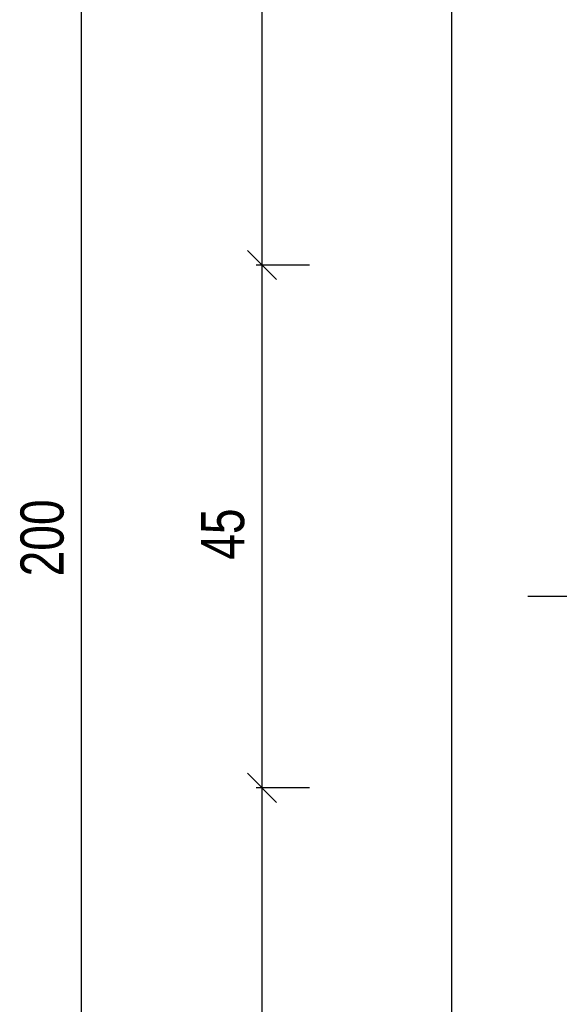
# Model space of a CAD drawing. Header units: millimetres. Extents: x -288865 to 11255, y 102926 to 380857.
# Tile 75 of 142: x -142325 to -141396, y 252963 to 254658. Entities that reach past the tile are written whole.
import ezdxf

# ---------------------------------------------------------------- set-up
doc = ezdxf.new("R2010")
doc.units = ezdxf.units.MM
doc.header["$MEASUREMENT"] = 0
doc.styles.add('RomanS Bold', font='txt', dxfattribs={"height": 0.2})

# ---------------------------------------------------------------- blocks, each defined once
blk = doc.blocks.new('DwgObject-66210877-3474 - 1303')
at = {"color": 6, "linetype": 'Continuous'}
for p, q in [((22549.4, 5977.9), (22549.4, 10077.9)), ((22860.3, 8427.9), (22860.3, 10077.9)), ((22860.3, 7527.9), (22860.3, 8527.9)), ((22885.3, 8452.9), (22835.3, 8502.9)), ((22835.3, 8502.9), (22885.3, 8452.9)), ((22942.2, 8477.9), (22850.3, 8477.9)), ((22942.2, 8477.9), (22850.3, 8477.9)), ((22860.3, 5977.9), (22860.3, 7627.9)), ((22885.3, 7552.9), (22835.3, 7602.9)), ((22835.3, 7602.9), (22885.3, 7552.9)), ((22942.2, 7577.9), (22850.3, 7577.9)), ((22942.2, 7577.9), (22850.3, 7577.9))]:
    blk.add_line(p, q, dxfattribs=at)
at = {"color": 1, "linetype": 'Continuous'}
blk.add_line((23186.6, 10027.9), (23186.6, 6027.9), dxfattribs=at)
at = {"color": 5, "linetype": 'Continuous'}
blk.add_line((23317.9, 7907.8), (23797.1, 7907.8), dxfattribs=at)
at = {"color": 6, "linetype": 'Continuous', "style": 'RomanS Bold', "width": 0.8}
for s, p in [('200', (22518.8, 7941.9)), ('45', (22829.6, 7970.5))]:
    blk.add_text(s, height=74.32, rotation=90, dxfattribs=at).set_placement(p)

msp = doc.modelspace()

# ---------------------------------------------------------------- block references
msp.add_blockref('DwgObject-66210877-3474 - 1303', (-164768.1, 245757.8))

doc.saveas('drawing.dxf')
